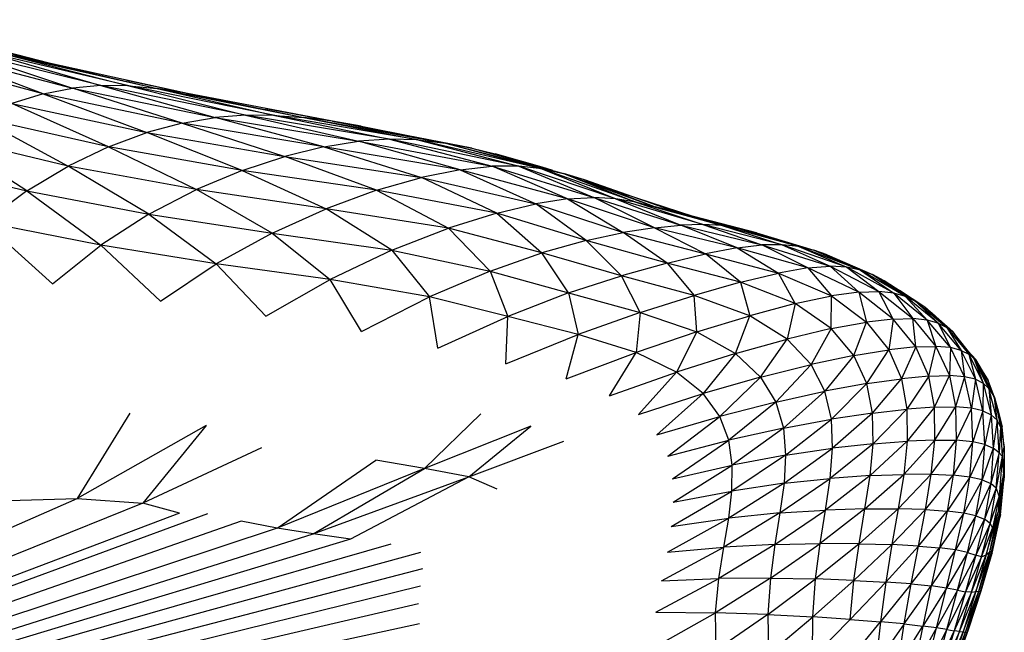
# Paper-space layout '_Trimétrica' of a CAD drawing. Header units: millimetres. Extents: x -426 to 1062, y -989 to 76.
# Tile 25 of 31: x 591 to 688, y -97 to -36. Entities that reach past the tile are written whole.
import ezdxf

# ---------------------------------------------------------------- set-up
doc = ezdxf.new("R2010")
doc.units = ezdxf.units.MM

psp = doc.layouts.new('_Trimétrica')

# ---------------------------------------------------------------- linework, layer by layer
at = {"color": 7, "linetype": 'Continuous', "lineweight": 25}
for p, q in [((592.569, -40.496), (577.309, -36.456)), ((580.92, -37.408), (594.806, -40.986)), ((580.92, -37.408), (592.569, -40.496)), ((593.19, -43.789), (582.308, -39.635)), ((582.308, -39.635), (596.104, -43.22)), ((598.895, -42.971), (584.705, -39.446)), ((584.705, -39.446), (596.104, -43.22)), ((601.652, -43), (587.12, -39.555)), ((587.12, -39.555), (598.895, -42.971)), ((593.19, -43.789), (579.809, -40.171)), ((589.695, -39.918), (604.458, -43.268)), ((589.695, -39.918), (601.652, -43)), ((592.569, -40.496), (589.695, -39.918)), ((607.293, -43.718), (592.569, -40.496)), ((592.569, -40.496), (604.458, -43.268)), ((601.428, -42.435), (608.545, -43.958)), ((593.19, -43.789), (596.104, -43.22)), ((598.895, -42.971), (596.104, -43.22)), ((606.932, -46.674), (596.104, -43.22)), ((596.104, -43.22), (610.162, -46.126)), ((613.171, -45.897), (598.895, -42.971)), ((598.895, -42.971), (610.162, -46.126)), ((601.652, -43), (598.895, -42.971)), ((601.652, -43), (604.458, -43.268)), ((616.066, -45.916), (601.652, -43)), ((601.652, -43), (613.171, -45.897)), ((604.458, -43.268), (618.926, -46.128)), ((604.458, -43.268), (616.066, -45.916)), ((607.293, -43.718), (604.458, -43.268)), ((621.758, -46.49), (607.293, -43.718)), ((607.293, -43.718), (618.926, -46.128)), ((593.19, -43.789), (590.095, -44.73)), ((606.932, -46.674), (593.19, -43.789)), ((593.19, -43.789), (603.423, -47.616)), ((599.647, -49.013), (590.095, -44.73)), ((590.095, -44.73), (603.423, -47.616)), ((615.141, -45.222), (624.599, -46.977)), ((599.647, -49.013), (586.802, -46.109)), ((586.802, -46.109), (595.671, -50.913)), ((606.932, -46.674), (610.162, -46.126)), ((613.171, -45.897), (610.162, -46.126)), ((620.901, -49.018), (610.162, -46.126)), ((610.162, -46.126), (624.323, -48.455)), ((613.171, -45.897), (624.323, -48.455)), ((627.377, -48.242), (613.171, -45.897)), ((616.066, -45.916), (613.171, -45.897)), ((630.194, -48.322), (616.066, -45.916)), ((616.066, -45.916), (627.377, -48.242)), ((616.066, -45.916), (618.926, -46.128)), ((618.926, -46.128), (632.899, -48.637)), ((618.926, -46.128), (630.194, -48.322)), ((621.758, -46.49), (618.926, -46.128)), ((635.522, -49.134), (621.758, -46.49)), ((621.758, -46.49), (632.899, -48.637)), ((624.599, -46.977), (621.758, -46.49)), ((599.647, -49.013), (603.423, -47.616)), ((606.932, -46.674), (603.423, -47.616)), ((612.828, -51.365), (603.423, -47.616)), ((603.423, -47.616), (617.051, -49.979)), ((620.901, -49.018), (606.932, -46.674)), ((606.932, -46.674), (617.051, -49.979)), ((624.599, -46.977), (635.522, -49.134)), ((591.575, -53.375), (583.33, -48)), ((595.671, -50.913), (583.33, -48)), ((620.901, -49.018), (624.323, -48.455)), ((627.377, -48.242), (624.323, -48.455)), ((634.375, -51.277), (624.323, -48.455)), ((624.323, -48.455), (637.531, -50.94)), ((627.377, -48.242), (637.531, -50.94)), ((640.147, -50.936), (627.377, -48.242)), ((630.194, -48.322), (627.377, -48.242)), ((642.422, -51.19), (630.194, -48.322)), ((630.194, -48.322), (640.147, -50.936)), ((630.194, -48.322), (632.899, -48.637)), ((599.647, -49.013), (595.671, -50.913)), ((612.828, -51.365), (599.647, -49.013)), ((599.647, -49.013), (608.325, -53.235)), ((620.901, -49.018), (617.051, -49.979)), ((620.901, -49.018), (630.55, -52.04)), ((634.375, -51.277), (620.901, -49.018)), ((632.899, -48.637), (644.547, -51.647)), ((632.899, -48.637), (642.422, -51.19)), ((635.522, -49.134), (632.899, -48.637)), ((635.522, -49.134), (637.823, -49.711)), ((635.522, -49.134), (644.547, -51.647)), ((579.721, -50.479), (591.575, -53.375)), ((612.828, -51.365), (617.051, -49.979)), ((626.098, -53.306), (617.051, -49.979)), ((617.051, -49.979), (630.55, -52.04)), ((642.452, -51.015), (637.823, -49.711)), ((637.823, -49.711), (642.898, -51.188)), ((591.575, -53.375), (595.671, -50.913)), ((603.637, -55.669), (595.671, -50.913)), ((608.325, -53.235), (595.671, -50.913)), ((612.828, -51.365), (608.325, -53.235)), ((626.098, -53.306), (612.828, -51.365)), ((612.828, -51.365), (621.132, -55.124)), ((634.375, -51.277), (630.55, -52.04)), ((634.375, -51.277), (637.531, -50.94)), ((644.962, -54.155), (634.375, -51.277)), ((634.375, -51.277), (641.838, -54.639)), ((640.147, -50.936), (637.531, -50.94)), ((644.962, -54.155), (637.531, -50.94)), ((637.531, -50.94), (647.537, -54.017)), ((649.734, -54.154), (640.147, -50.936)), ((640.147, -50.936), (647.537, -54.017)), ((642.422, -51.19), (640.147, -50.936)), ((651.706, -54.49), (642.422, -51.19)), ((642.422, -51.19), (649.734, -54.154)), ((642.422, -51.19), (644.547, -51.647)), ((643.514, -51.359), (642.452, -51.015)), ((626.098, -53.306), (630.55, -52.04)), ((637.984, -55.561), (630.55, -52.04)), ((630.55, -52.04), (641.838, -54.639)), ((644.547, -51.647), (653.612, -54.936)), ((644.547, -51.647), (651.706, -54.49)), ((646.644, -52.278), (644.547, -51.647)), ((655.603, -55.436), (646.644, -52.278)), ((646.644, -52.278), (653.612, -54.936)), ((591.575, -53.375), (587.417, -56.489)), ((591.575, -53.375), (603.637, -55.669)), ((591.575, -53.375), (598.877, -58.737)), ((603.637, -55.669), (608.325, -53.235)), ((615.787, -57.534), (608.325, -53.235)), ((621.132, -55.124), (608.325, -53.235)), ((626.098, -53.306), (621.132, -55.124)), ((637.984, -55.561), (626.098, -53.306)), ((626.098, -53.306), (633.217, -57.053)), ((644.962, -54.155), (641.838, -54.639)), ((644.962, -54.155), (647.537, -54.017)), ((653.543, -57.018), (644.962, -54.155)), ((644.962, -54.155), (650.465, -57.49)), ((653.543, -57.018), (647.537, -54.017)), ((647.537, -54.017), (656.13, -56.742)), ((649.734, -54.154), (647.537, -54.017)), ((658.319, -56.671), (649.734, -54.154)), ((649.734, -54.154), (656.13, -56.742)), ((651.706, -54.49), (649.734, -54.154)), ((650.238, -53.545), (657.414, -55.905)), ((615.787, -57.534), (621.132, -55.124)), ((627.624, -59.231), (621.132, -55.124)), ((633.217, -57.053), (621.132, -55.124)), ((637.984, -55.561), (641.838, -54.639)), ((646.791, -58.254), (641.838, -54.639)), ((641.838, -54.639), (650.465, -57.49)), ((660.235, -56.802), (651.706, -54.49)), ((651.706, -54.49), (658.319, -56.671)), ((651.706, -54.49), (653.612, -54.936)), ((653.612, -54.936), (661.997, -57.1)), ((653.612, -54.936), (660.235, -56.802)), ((655.603, -55.436), (653.612, -54.936)), ((603.637, -55.669), (598.877, -58.737)), ((603.637, -55.669), (615.787, -57.534)), ((603.637, -55.669), (610.284, -60.565)), ((637.984, -55.561), (633.217, -57.053)), ((646.791, -58.254), (637.984, -55.561)), ((637.984, -55.561), (642.436, -59.469)), ((663.621, -57.513), (655.603, -55.436)), ((655.603, -55.436), (661.997, -57.1)), ((594.11, -62.551), (587.417, -56.489)), ((598.877, -58.737), (587.417, -56.489)), ((627.624, -59.231), (633.217, -57.053)), ((637.32, -61.284), (633.217, -57.053)), ((642.436, -59.469), (633.217, -57.053)), ((653.543, -57.018), (650.465, -57.49)), ((653.543, -57.018), (656.13, -56.742)), ((661.688, -58.997), (653.543, -57.018)), ((653.543, -57.018), (658.592, -59.596)), ((658.319, -56.671), (656.13, -56.742)), ((661.688, -58.997), (656.13, -56.742)), ((656.13, -56.742), (664.152, -58.709)), ((666.129, -58.688), (658.319, -56.671)), ((658.319, -56.671), (664.152, -58.709)), ((660.235, -56.802), (658.319, -56.671)), ((667.789, -58.875), (660.235, -56.802)), ((660.235, -56.802), (666.129, -58.688)), ((660.235, -56.802), (661.997, -57.1)), ((661.997, -57.1), (669.259, -59.221)), ((661.997, -57.1), (667.789, -58.875)), ((663.621, -57.513), (661.997, -57.1)), ((615.787, -57.534), (610.284, -60.565)), ((615.787, -57.534), (627.624, -59.231)), ((615.787, -57.534), (621.532, -62.128)), ((646.791, -58.254), (642.436, -59.469)), ((646.791, -58.254), (650.465, -57.49)), ((654.787, -60.516), (646.791, -58.254)), ((646.791, -58.254), (650.278, -61.761)), ((654.787, -60.516), (650.465, -57.49)), ((650.465, -57.49), (658.592, -59.596)), ((663.621, -57.513), (669.259, -59.221)), ((594.11, -62.551), (598.877, -58.737)), ((604.773, -64.266), (598.877, -58.737)), ((610.284, -60.565), (598.877, -58.737)), ((627.624, -59.231), (621.532, -62.128)), ((627.624, -59.231), (637.32, -61.284)), ((627.624, -59.231), (631.346, -63.846)), ((661.688, -58.997), (658.592, -59.596)), ((661.688, -58.997), (664.152, -58.709)), ((668.691, -60.975), (661.688, -58.997)), ((661.688, -58.997), (665.778, -61.491)), ((666.129, -58.688), (664.152, -58.709)), ((668.691, -60.975), (664.152, -58.709)), ((664.152, -58.709), (670.878, -60.803)), ((672.539, -60.895), (666.129, -58.688)), ((666.129, -58.688), (670.878, -60.803)), ((667.789, -58.875), (666.129, -58.688)), ((673.876, -61.182), (667.789, -58.875)), ((667.789, -58.875), (672.539, -60.895)), ((667.789, -58.875), (669.259, -59.221)), ((669.259, -59.221), (675.048, -61.626)), ((669.259, -59.221), (673.876, -61.182)), ((670.587, -59.688), (669.259, -59.221)), ((637.32, -61.284), (642.436, -59.469)), ((645.055, -63.445), (642.436, -59.469)), ((650.278, -61.761), (642.436, -59.469)), ((654.787, -60.516), (658.592, -59.596)), ((662.034, -62.396), (658.592, -59.596)), ((658.592, -59.596), (665.778, -61.491)), ((670.587, -59.688), (675.048, -61.626)), ((604.773, -64.266), (610.284, -60.565)), ((615.163, -65.755), (610.284, -60.565)), ((621.532, -62.128), (610.284, -60.565)), ((654.787, -60.516), (650.278, -61.761)), ((662.034, -62.396), (654.787, -60.516)), ((654.787, -60.516), (657.471, -63.687)), ((668.691, -60.975), (665.778, -61.491)), ((668.691, -60.975), (670.878, -60.803)), ((673.718, -63.368), (668.691, -60.975)), ((668.691, -60.975), (671.014, -63.733)), ((673.718, -63.368), (670.878, -60.803)), ((670.878, -60.803), (675.692, -63.31)), ((672.539, -60.895), (670.878, -60.803)), ((677.152, -63.47), (672.539, -60.895)), ((672.539, -60.895), (675.692, -63.31)), ((673.876, -61.182), (672.539, -60.895)), ((678.301, -63.794), (673.876, -61.182)), ((673.876, -61.182), (677.152, -63.47)), ((673.876, -61.182), (675.048, -61.626)), ((615.163, -65.755), (621.532, -62.128)), ((624.605, -67.257), (621.532, -62.128)), ((631.346, -63.846), (621.532, -62.128)), ((637.32, -61.284), (631.346, -63.846)), ((637.32, -61.284), (645.055, -63.445)), ((637.32, -61.284), (639.049, -65.766)), ((645.055, -63.445), (650.278, -61.761)), ((652.138, -65.368), (650.278, -61.761)), ((657.471, -63.687), (650.278, -61.761)), ((662.034, -62.396), (665.778, -61.491)), ((667.426, -64.5), (665.778, -61.491)), ((665.778, -61.491), (671.014, -63.733)), ((675.048, -61.626), (679.295, -64.258)), ((675.048, -61.626), (678.301, -63.794)), ((676.212, -62.24), (675.048, -61.626)), ((662.034, -62.396), (657.471, -63.687)), ((667.426, -64.5), (662.034, -62.396)), ((662.034, -62.396), (662.959, -65.697)), ((680.234, -64.853), (676.212, -62.24)), ((676.212, -62.24), (679.295, -64.258)), ((676.212, -62.24), (677.737, -63.202)), ((624.605, -67.257), (631.346, -63.846)), ((632.154, -68.91), (631.346, -63.846)), ((639.049, -65.766), (631.346, -63.846)), ((645.055, -63.445), (639.049, -65.766)), ((645.055, -63.445), (652.138, -65.368)), ((645.055, -63.445), (645.992, -67.547)), ((652.138, -65.368), (657.471, -63.687)), ((657.72, -67.293), (657.471, -63.687)), ((662.959, -65.697), (657.471, -63.687)), ((667.426, -64.5), (671.014, -63.733)), ((670.985, -66.969), (671.014, -63.733)), ((673.718, -63.368), (671.014, -63.733)), ((671.014, -63.733), (674.465, -66.333)), ((673.718, -63.368), (675.692, -63.31)), ((677.111, -66.03), (673.718, -63.368)), ((673.718, -63.368), (674.465, -66.333)), ((677.111, -66.03), (675.692, -63.31)), ((675.692, -63.31), (679.052, -65.983)), ((677.152, -63.47), (675.692, -63.31)), ((680.47, -66.132), (677.152, -63.47)), ((677.152, -63.47), (679.052, -65.983)), ((678.301, -63.794), (677.152, -63.47)), ((680.234, -64.853), (677.737, -63.202)), ((681.543, -66.433), (678.301, -63.794)), ((678.301, -63.794), (680.47, -66.132)), ((678.301, -63.794), (679.295, -64.258)), ((667.426, -64.5), (662.959, -65.697)), ((667.426, -64.5), (666.647, -68.002)), ((670.985, -66.969), (667.426, -64.5)), ((679.295, -64.258), (682.39, -66.847)), ((679.295, -64.258), (681.543, -66.433)), ((680.234, -64.853), (679.295, -64.258)), ((682.993, -67.284), (680.234, -64.853)), ((680.234, -64.853), (682.39, -66.847)), ((680.234, -64.853), (680.964, -65.453)), ((632.154, -68.91), (639.049, -65.766)), ((638.854, -70.442), (639.049, -65.766)), ((645.992, -67.547), (639.049, -65.766)), ((652.138, -65.368), (645.992, -67.547)), ((652.138, -65.368), (651.737, -69.318)), ((652.138, -65.368), (657.72, -67.293)), ((657.72, -67.293), (662.959, -65.697)), ((661.531, -69.435), (662.959, -65.697)), ((666.647, -68.002), (662.959, -65.697)), ((677.111, -66.03), (674.465, -66.333)), ((677.111, -66.03), (676.666, -69.069)), ((677.111, -66.03), (679.052, -65.983)), ((679.331, -68.785), (677.111, -66.03)), ((679.331, -68.785), (679.052, -65.983)), ((679.052, -65.983), (681.314, -68.727)), ((680.47, -66.132), (679.052, -65.983)), ((682.993, -67.284), (680.964, -65.453)), ((670.985, -66.969), (666.647, -68.002)), ((670.985, -66.969), (668.993, -70.517)), ((670.985, -66.969), (674.465, -66.333)), ((673.227, -69.629), (670.985, -66.969)), ((673.227, -69.629), (674.465, -66.333)), ((674.465, -66.333), (676.666, -69.069)), ((682.758, -68.852), (680.47, -66.132)), ((680.47, -66.132), (681.314, -68.727)), ((681.543, -66.433), (680.47, -66.132)), ((683.808, -69.121), (681.543, -66.433)), ((681.543, -66.433), (682.758, -68.852)), ((681.543, -66.433), (682.39, -66.847)), ((682.39, -66.847), (684.561, -69.487)), ((682.39, -66.847), (683.808, -69.121)), ((682.993, -67.284), (682.39, -66.847)), ((638.854, -70.442), (645.992, -67.547)), ((644.816, -71.921), (645.992, -67.547)), ((651.737, -69.318), (645.992, -67.547)), ((657.72, -67.293), (651.737, -69.318)), ((657.72, -67.293), (655.711, -71.274)), ((657.72, -67.293), (661.531, -69.435)), ((661.531, -69.435), (666.647, -68.002)), ((664.013, -71.765), (666.647, -68.002)), ((668.993, -70.517), (666.647, -68.002)), ((685.049, -69.901), (682.993, -67.284)), ((682.993, -67.284), (684.561, -69.487)), ((679.331, -68.785), (676.666, -69.069)), ((679.331, -68.785), (677.921, -71.924)), ((679.331, -68.785), (681.314, -68.727)), ((680.613, -71.671), (679.331, -68.785)), ((680.613, -71.671), (681.314, -68.727)), ((681.314, -68.727), (682.655, -71.616)), ((682.758, -68.852), (681.314, -68.727)), ((682.758, -68.852), (682.655, -71.616)), ((684.155, -71.727), (682.758, -68.852)), ((683.808, -69.121), (682.758, -68.852)), ((644.816, -71.921), (651.737, -69.318)), ((649.11, -73.599), (651.737, -69.318)), ((655.711, -71.274), (651.737, -69.318)), ((661.531, -69.435), (655.711, -71.274)), ((661.531, -69.435), (658.346, -73.396)), ((661.531, -69.435), (664.013, -71.765)), ((673.227, -69.629), (668.993, -70.517)), ((673.227, -69.629), (670.361, -73.161)), ((673.227, -69.629), (676.666, -69.069)), ((674.509, -72.407), (673.227, -69.629)), ((674.509, -72.407), (676.666, -69.069)), ((676.666, -69.069), (677.921, -71.924)), ((685.234, -71.978), (683.808, -69.121)), ((683.808, -69.121), (684.155, -71.727)), ((683.808, -69.121), (684.561, -69.487)), ((685.249, -70.014), (684.472, -69.167)), ((684.561, -69.487), (685.996, -72.351)), ((684.561, -69.487), (685.234, -71.978)), ((685.049, -69.901), (684.561, -69.487)), ((685.249, -70.014), (684.624, -69.361)), ((685.049, -69.901), (685.45, -70.445)), ((686.559, -72.885), (685.049, -69.901)), ((685.049, -69.901), (685.996, -72.351)), ((664.013, -71.765), (668.993, -70.517)), ((665.508, -74.228), (668.993, -70.517)), ((670.361, -73.161), (668.993, -70.517)), ((685.45, -70.445), (685.249, -70.014)), ((686.489, -72.082), (685.249, -70.014)), ((685.45, -70.445), (687.09, -73.779)), ((686.559, -72.885), (685.45, -70.445)), ((685.45, -70.445), (686.489, -72.082)), ((649.11, -73.599), (655.711, -71.274)), ((651.963, -75.463), (655.711, -71.274)), ((658.346, -73.396), (655.711, -71.274)), ((664.013, -71.765), (658.346, -73.396)), ((664.013, -71.765), (659.989, -75.646)), ((664.013, -71.765), (665.508, -74.228)), ((680.613, -71.671), (677.921, -71.924)), ((680.613, -71.671), (678.458, -74.925)), ((680.613, -71.671), (682.655, -71.616)), ((681.169, -74.733), (680.613, -71.671)), ((681.169, -74.733), (682.655, -71.616)), ((682.655, -71.616), (683.263, -74.705)), ((684.155, -71.727), (682.655, -71.616)), ((684.155, -71.727), (683.263, -74.705)), ((684.826, -74.825), (684.155, -71.727)), ((685.234, -71.978), (684.155, -71.727)), ((674.509, -72.407), (670.361, -73.161)), ((674.509, -72.407), (671.005, -75.915)), ((674.509, -72.407), (677.921, -71.924)), ((675.075, -75.307), (674.509, -72.407)), ((675.075, -75.307), (677.921, -71.924)), ((677.921, -71.924), (678.458, -74.925)), ((685.234, -71.978), (684.826, -74.825)), ((685.963, -75.081), (685.234, -71.978)), ((685.234, -71.978), (685.996, -72.351)), ((685.996, -72.351), (685.963, -75.081)), ((685.996, -72.351), (686.778, -75.475)), ((686.559, -72.885), (685.996, -72.351)), ((687.09, -73.779), (686.489, -72.082)), ((687.362, -76.027), (686.559, -72.885)), ((686.559, -72.885), (686.778, -75.475)), ((686.559, -72.885), (687.09, -73.779)), ((651.963, -75.463), (658.346, -73.396)), ((653.788, -77.466), (658.346, -73.396)), ((659.989, -75.646), (658.346, -73.396)), ((665.508, -74.228), (670.361, -73.161)), ((666.267, -76.796), (670.361, -73.161)), ((671.005, -75.915), (670.361, -73.161)), ((687.095, -73.76), (687.05, -73.667)), ((687.09, -73.779), (687.704, -76.661)), ((687.09, -73.779), (687.488, -75.223)), ((687.362, -76.027), (687.09, -73.779)), ((687.488, -75.223), (687.095, -73.76)), ((665.508, -74.228), (659.989, -75.646)), ((665.508, -74.228), (660.884, -78.002)), ((665.508, -74.228), (666.267, -76.796)), ((681.169, -74.733), (678.458, -74.925)), ((681.169, -74.733), (678.477, -78.079)), ((681.169, -74.733), (683.263, -74.705)), ((681.198, -77.974), (681.169, -74.733)), ((681.198, -77.974), (683.263, -74.705)), ((683.263, -74.705), (683.331, -78)), ((684.826, -74.825), (683.263, -74.705)), ((684.826, -74.825), (683.331, -78)), ((684.947, -78.147), (684.826, -74.825)), ((685.963, -75.081), (684.826, -74.825)), ((601.758, -75.32), (596.539, -83.763)), ((630.85, -80.772), (636.394, -75.383)), ((653.788, -77.466), (659.989, -75.646)), ((654.843, -79.584), (659.989, -75.646)), ((660.884, -78.002), (659.989, -75.646)), ((675.075, -75.307), (671.005, -75.915)), ((675.075, -75.307), (671.121, -78.78)), ((675.075, -75.307), (678.458, -74.925)), ((675.121, -78.335), (675.075, -75.307)), ((675.121, -78.335), (678.458, -74.925)), ((678.458, -74.925), (678.477, -78.079)), ((685.963, -75.081), (684.947, -78.147)), ((686.137, -78.414), (685.963, -75.081)), ((685.963, -75.081), (686.778, -75.475)), ((686.778, -75.475), (686.137, -78.414)), ((686.778, -75.475), (686.984, -78.794)), ((687.362, -76.027), (686.778, -75.475)), ((687.488, -75.223), (688.054, -78.667)), ((687.488, -75.223), (687.852, -76.68)), ((687.488, -75.223), (687.704, -76.661)), ((609.282, -76.534), (596.539, -83.763)), ((609.282, -76.534), (603.021, -84.223)), ((641.322, -76.598), (630.85, -80.772)), ((635.228, -81.62), (641.322, -76.598)), ((666.267, -76.796), (671.005, -75.915)), ((666.486, -79.466), (671.005, -75.915)), ((671.121, -78.78), (671.005, -75.915)), ((687.362, -76.027), (686.984, -78.794)), ((687.547, -79.246), (687.362, -76.027)), ((687.704, -76.661), (687.362, -76.027)), ((687.704, -76.661), (687.547, -79.246)), ((687.704, -76.661), (687.87, -79.571)), ((688.054, -78.667), (687.852, -76.68)), ((666.267, -76.796), (660.884, -78.002)), ((666.267, -76.796), (661.223, -80.456)), ((666.267, -76.796), (666.486, -79.466)), ((635.228, -81.62), (644.59, -78.098)), ((654.843, -79.584), (660.884, -78.002)), ((655.308, -81.807), (660.884, -78.002)), ((661.223, -80.456), (660.884, -78.002)), ((675.121, -78.335), (670.873, -81.767)), ((675.121, -78.335), (671.121, -78.78)), ((674.817, -81.491), (678.477, -78.079)), ((674.817, -81.491), (675.121, -78.335)), ((675.121, -78.335), (678.477, -78.079)), ((681.198, -77.974), (678.145, -81.368)), ((678.477, -78.079), (678.145, -81.368)), ((681.198, -77.974), (678.477, -78.079)), ((680.866, -81.361), (681.198, -77.974)), ((680.866, -81.361), (683.331, -78)), ((681.198, -77.974), (683.331, -78)), ((683.331, -78), (683.016, -81.451)), ((684.947, -78.147), (683.016, -81.451)), ((684.947, -78.147), (683.331, -78)), ((684.66, -81.631), (684.947, -78.147)), ((686.137, -78.414), (684.66, -81.631)), ((686.137, -78.414), (684.947, -78.147)), ((685.874, -81.901), (686.137, -78.414)), ((686.137, -78.414), (686.984, -78.794)), ((687.87, -79.571), (688.054, -78.667)), ((688.054, -78.667), (687.989, -81.481)), ((688.054, -78.667), (688.054, -80.847)), ((614.739, -78.744), (603.021, -84.223)), ((666.486, -79.466), (661.177, -83.011)), ((666.486, -79.466), (661.223, -80.456)), ((666.326, -82.251), (671.121, -78.78)), ((666.486, -79.466), (666.326, -82.251)), ((666.486, -79.466), (671.121, -78.78)), ((670.873, -81.767), (671.121, -78.78)), ((686.984, -78.794), (685.874, -81.901)), ((686.984, -78.794), (686.729, -82.257)), ((687.547, -79.246), (686.729, -82.257)), ((687.547, -79.246), (686.984, -78.794)), ((687.28, -82.716), (687.547, -79.246)), ((687.87, -79.571), (687.28, -82.716)), ((687.547, -79.246), (687.87, -79.571)), ((687.87, -79.571), (687.547, -83.573)), ((687.87, -79.571), (687.989, -81.481)), ((616.29, -86.667), (626.051, -79.959)), ((630.85, -80.772), (626.051, -79.959)), ((655.308, -81.807), (661.223, -80.456)), ((655.368, -84.123), (661.223, -80.456)), ((661.177, -83.011), (661.223, -80.456)), ((630.85, -80.772), (616.29, -86.667)), ((619.842, -87.257), (630.85, -80.772)), ((619.842, -87.257), (635.228, -81.62)), ((635.228, -81.62), (623.547, -87.778)), ((635.228, -81.62), (630.85, -80.772)), ((638.026, -82.831), (635.228, -81.62)), ((674.817, -81.491), (670.414, -84.895)), ((674.817, -81.491), (670.873, -81.767)), ((674.311, -84.777), (678.145, -81.368)), ((674.311, -84.777), (674.817, -81.491)), ((674.817, -81.491), (678.145, -81.368)), ((680.866, -81.361), (677.603, -84.774)), ((678.145, -81.368), (677.603, -84.774)), ((680.866, -81.361), (678.145, -81.368)), ((680.298, -84.853), (680.866, -81.361)), ((680.298, -84.853), (683.016, -81.451)), ((680.866, -81.361), (683.016, -81.451)), ((683.016, -81.451), (682.432, -84.996)), ((684.66, -81.631), (682.432, -84.996)), ((684.66, -81.631), (683.016, -81.451)), ((684.067, -85.199), (684.66, -81.631)), ((685.874, -81.901), (684.66, -81.631)), ((687.989, -81.481), (687.469, -85.116)), ((687.547, -83.573), (687.989, -81.481)), ((688.054, -80.847), (687.628, -85.122)), ((687.628, -85.122), (688.07, -81.521)), ((687.681, -85.368), (688.07, -81.521)), ((687.989, -81.481), (688.054, -80.847)), ((688.07, -81.521), (688.037, -81.975)), ((688.054, -80.847), (688.07, -81.521)), ((666.326, -82.251), (660.87, -85.694)), ((666.326, -82.251), (661.177, -83.011)), ((665.928, -85.179), (670.873, -81.767)), ((666.326, -82.251), (665.928, -85.179)), ((666.326, -82.251), (670.873, -81.767)), ((670.414, -84.895), (670.873, -81.767)), ((685.874, -81.901), (684.067, -85.199)), ((685.274, -85.464), (685.874, -81.901)), ((686.729, -82.257), (685.274, -85.464)), ((685.874, -81.901), (686.729, -82.257)), ((686.729, -82.257), (686.12, -85.793)), ((687.28, -82.716), (686.729, -82.257)), ((687.681, -85.368), (688.037, -81.975)), ((655.2, -86.524), (661.177, -83.011)), ((655.368, -84.123), (661.177, -83.011)), ((660.87, -85.694), (661.177, -83.011)), ((687.28, -82.716), (686.12, -85.793)), ((686.659, -86.217), (687.28, -82.716)), ((686.659, -86.217), (687.547, -83.573)), ((687.547, -83.573), (686.912, -86.692)), ((687.28, -82.716), (687.547, -83.573)), ((687.547, -83.573), (687.469, -85.116)), ((507.91, -122.642), (596.539, -83.763)), ((603.021, -84.223), (507.91, -122.642)), ((587.718, -84.016), (596.539, -83.763)), ((596.539, -83.763), (603.021, -84.223)), ((606.65, -85.201), (603.021, -84.223)), ((606.65, -85.201), (507.91, -122.642)), ((609.434, -85.279), (507.91, -122.642)), ((665.928, -85.179), (660.397, -88.559)), ((665.928, -85.179), (660.87, -85.694)), ((665.429, -88.291), (670.414, -84.895)), ((665.928, -85.179), (665.429, -88.291)), ((665.928, -85.179), (670.414, -84.895)), ((674.311, -84.777), (669.888, -88.194)), ((669.888, -88.194), (670.414, -84.895)), ((674.311, -84.777), (670.414, -84.895)), ((673.74, -88.213), (677.603, -84.774)), ((673.74, -88.213), (674.311, -84.777)), ((674.311, -84.777), (677.603, -84.774)), ((677.603, -84.774), (676.974, -88.307)), ((680.298, -84.853), (676.974, -88.307)), ((680.298, -84.853), (677.603, -84.774)), ((679.606, -88.448), (680.298, -84.853)), ((679.606, -88.448), (682.432, -84.996)), ((680.298, -84.853), (682.432, -84.996)), ((682.432, -84.996), (681.682, -88.625)), ((684.067, -85.199), (681.682, -88.625)), ((684.067, -85.199), (682.432, -84.996)), ((683.268, -88.835), (684.067, -85.199)), ((685.274, -85.464), (683.268, -88.835)), ((685.274, -85.464), (684.067, -85.199)), ((684.437, -89.076), (685.274, -85.464)), ((685.274, -85.464), (686.12, -85.793)), ((686.287, -89.328), (687.469, -85.116)), ((686.635, -89.026), (687.469, -85.116)), ((686.635, -89.026), (687.628, -85.122)), ((687.628, -85.122), (686.816, -89.033)), ((686.816, -89.033), (687.681, -85.368)), ((686.879, -89.137), (687.681, -85.368)), ((686.912, -86.692), (687.469, -85.116)), ((687.628, -85.122), (687.469, -85.116)), ((687.628, -85.122), (687.681, -85.368)), ((687.681, -85.368), (687.631, -85.628)), ((612.758, -85.998), (507.91, -122.642)), ((616.29, -86.667), (612.758, -85.998)), ((654.825, -89.068), (660.87, -85.694)), ((655.2, -86.524), (660.87, -85.694)), ((660.397, -88.559), (660.87, -85.694)), ((686.12, -85.793), (684.437, -89.076)), ((686.12, -85.793), (685.265, -89.332)), ((686.659, -86.217), (685.265, -89.332)), ((685.833, -89.524), (686.659, -86.217)), ((686.659, -86.217), (686.12, -85.793)), ((686.659, -86.217), (686.912, -86.692)), ((686.879, -89.137), (687.631, -85.628)), ((616.29, -86.667), (507.91, -122.642)), ((507.91, -122.642), (619.842, -87.257)), ((619.842, -87.257), (616.29, -86.667)), ((623.547, -87.778), (619.842, -87.257)), ((685.833, -89.524), (686.912, -86.692)), ((686.912, -86.692), (686.287, -89.328)), ((623.547, -87.778), (507.91, -122.642)), ((627.51, -88.264), (507.91, -122.642)), ((665.429, -88.291), (659.895, -91.666)), ((665.429, -88.291), (660.397, -88.559)), ((664.981, -91.627), (669.888, -88.194)), ((665.429, -88.291), (664.981, -91.627)), ((665.429, -88.291), (669.888, -88.194)), ((669.432, -91.7), (669.888, -88.194)), ((673.74, -88.213), (669.432, -91.7)), ((673.74, -88.213), (669.888, -88.194)), ((673.224, -91.839), (673.74, -88.213)), ((673.224, -91.839), (676.974, -88.307)), ((673.74, -88.213), (676.974, -88.307)), ((676.974, -88.307), (676.364, -92.01)), ((679.606, -88.448), (676.974, -88.307)), ((630.453, -89.092), (507.91, -122.642)), ((654.24, -91.87), (660.397, -88.559)), ((654.825, -89.068), (660.397, -88.559)), ((659.895, -91.666), (660.397, -88.559)), ((679.606, -88.448), (676.364, -92.01)), ((678.888, -92.195), (679.606, -88.448)), ((678.888, -92.195), (681.682, -88.625)), ((679.606, -88.448), (681.682, -88.625)), ((681.682, -88.625), (680.86, -92.389)), ((683.268, -88.835), (680.86, -92.389)), ((683.268, -88.835), (681.682, -88.625)), ((682.356, -92.592), (683.268, -88.835)), ((684.437, -89.076), (682.356, -92.592)), ((684.437, -89.076), (683.268, -88.835)), ((683.459, -92.793), (684.437, -89.076)), ((685.265, -89.332), (683.459, -92.793)), ((685.265, -89.332), (684.254, -92.955)), ((684.437, -89.076), (685.265, -89.332)), ((684.832, -93.003), (686.287, -89.328)), ((685.255, -92.94), (686.635, -89.026)), ((686.287, -89.328), (685.255, -92.94)), ((685.833, -89.524), (685.265, -89.332)), ((685.544, -92.898), (686.635, -89.026)), ((685.544, -92.898), (686.816, -89.033)), ((686.816, -89.033), (685.714, -92.911)), ((685.714, -92.911), (686.879, -89.137)), ((685.79, -92.884), (686.879, -89.137)), ((685.833, -89.524), (686.287, -89.328)), ((686.287, -89.328), (686.635, -89.026)), ((686.635, -89.026), (686.816, -89.033)), ((686.816, -89.033), (686.879, -89.137)), ((685.833, -89.524), (684.254, -92.955)), ((684.832, -93.003), (685.833, -89.524)), ((630.632, -90.691), (507.91, -122.642)), ((653.685, -94.99), (659.895, -91.666)), ((654.24, -91.87), (659.895, -91.666)), ((664.981, -91.627), (659.57, -95.05)), ((659.57, -95.05), (659.895, -91.666)), ((664.981, -91.627), (659.895, -91.666)), ((664.981, -91.627), (664.735, -95.223)), ((664.735, -95.223), (669.432, -91.7)), ((664.981, -91.627), (669.432, -91.7)), ((669.157, -95.454), (669.432, -91.7)), ((673.224, -91.839), (669.157, -95.454)), ((673.224, -91.839), (669.432, -91.7)), ((672.845, -95.698), (673.224, -91.839)), ((672.845, -95.698), (676.364, -92.01)), ((673.224, -91.839), (676.364, -92.01)), ((676.364, -92.01), (675.838, -95.931)), ((678.888, -92.195), (675.838, -95.931)), ((678.888, -92.195), (676.364, -92.01)), ((678.201, -96.147), (678.888, -92.195)), ((678.888, -92.195), (680.86, -92.389)), ((630.43, -92.397), (507.91, -122.642)), ((678.201, -96.147), (680.86, -92.389)), ((680.86, -92.389), (680.019, -96.348)), ((682.356, -92.592), (680.019, -96.348)), ((682.356, -92.592), (680.86, -92.389)), ((681.384, -96.537), (682.356, -92.592)), ((683.459, -92.793), (681.384, -96.537)), ((683.459, -92.793), (682.356, -92.592)), ((682.387, -96.702), (683.459, -92.793)), ((684.254, -92.955), (682.387, -96.702)), ((684.254, -92.955), (683.114, -96.821)), ((684.832, -93.003), (683.114, -96.821)), ((683.459, -92.793), (684.254, -92.955)), ((683.637, -96.886), (685.255, -92.94)), ((683.637, -96.886), (684.832, -93.003)), ((684.004, -96.925), (685.544, -92.898)), ((685.255, -92.94), (684.004, -96.925)), ((684.248, -96.964), (685.544, -92.898)), ((684.248, -96.964), (685.714, -92.911)), ((684.832, -93.003), (684.254, -92.955)), ((684.405, -96.943), (685.79, -92.884)), ((685.714, -92.911), (684.405, -96.943)), ((684.568, -96.579), (685.79, -92.884)), ((684.832, -93.003), (685.255, -92.94)), ((685.255, -92.94), (685.544, -92.898)), ((685.544, -92.898), (685.714, -92.911)), ((685.714, -92.911), (685.79, -92.884)), ((630.242, -94.147), (507.91, -122.642)), ((653.529, -98.428), (659.57, -95.05)), ((653.685, -94.99), (659.57, -95.05)), ((659.619, -98.735), (659.57, -95.05)), ((664.735, -95.223), (659.57, -95.05)), ((664.735, -95.223), (659.619, -98.735)), ((664.735, -95.223), (664.803, -99.116)), ((664.735, -95.223), (669.157, -95.454)), ((630.346, -96.115), (507.91, -122.642)), ((664.803, -99.116), (669.157, -95.454)), ((669.126, -99.493), (669.157, -95.454)), ((672.845, -95.698), (669.126, -99.493)), ((672.845, -95.698), (669.157, -95.454)), ((672.635, -99.825), (675.838, -95.931)), ((672.845, -95.698), (675.838, -95.931)), ((675.838, -95.931), (675.406, -100.102)), ((678.201, -96.147), (675.406, -100.102)), ((678.201, -96.147), (675.838, -95.931)), ((677.543, -100.335), (678.201, -96.147)), ((678.201, -96.147), (680.019, -96.348)), ((677.543, -100.335), (680.019, -96.348)), ((680.019, -96.348), (679.154, -100.536)), ((681.384, -96.537), (679.154, -100.536)), ((681.384, -96.537), (680.019, -96.348)), ((680.347, -100.713), (681.384, -96.537)), ((682.387, -96.702), (680.347, -100.713)), ((681.217, -100.866), (682.387, -96.702)), ((683.114, -96.821), (681.217, -100.866)), ((682.387, -96.702), (681.384, -96.537)), ((683.114, -96.821), (681.842, -100.994)), ((683.637, -96.886), (681.842, -100.994)), ((682.284, -101.108), (683.637, -96.886)), ((682.284, -101.108), (684.004, -96.925)), ((682.387, -96.702), (683.114, -96.821)), ((684.004, -96.925), (682.583, -101.226)), ((682.583, -101.226), (684.248, -96.964)), ((682.768, -101.352), (684.405, -96.943)), ((682.768, -101.352), (684.248, -96.964)), ((682.865, -101.434), (684.568, -96.579)), ((684.405, -96.943), (682.865, -101.434)), ((683.637, -96.886), (683.114, -96.821)), ((683.566, -99.448), (684.568, -96.579)), ((683.637, -96.886), (684.004, -96.925)), ((684.004, -96.925), (684.248, -96.964)), ((684.248, -96.964), (684.405, -96.943)), ((684.405, -96.943), (684.568, -96.579))]:
    psp.add_line(p, q, dxfattribs=at)

doc.saveas('drawing.dxf')
